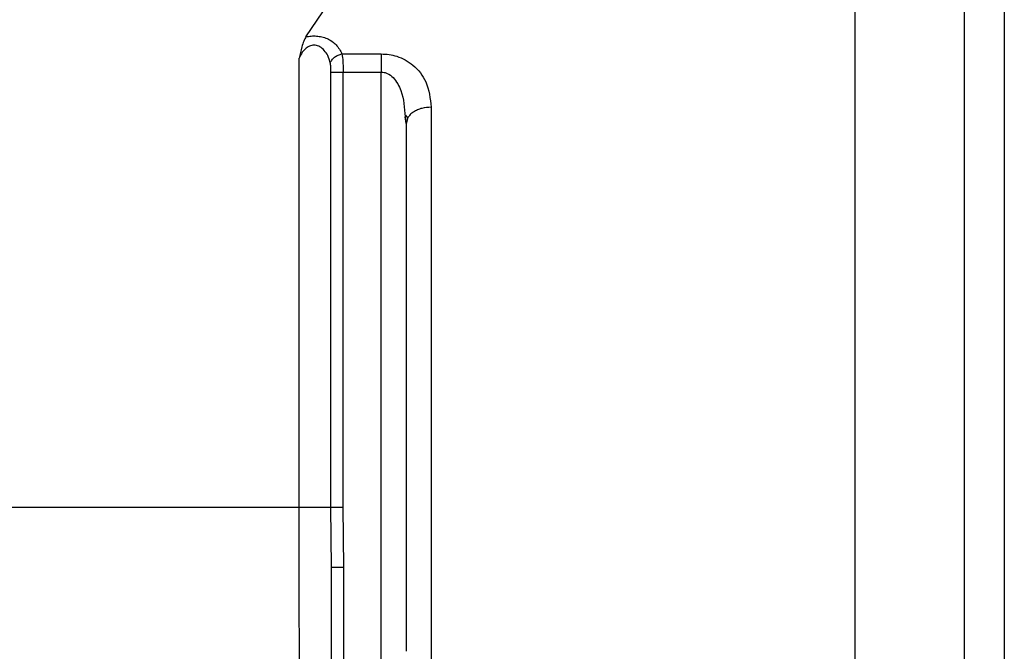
# Model space of a CAD drawing. Header units: inches. Extents: x 170 to 312, y 215 to 248.
# Tile 145 of 256: x 206.6754 to 206.7726, y 223.6182 to 223.6806. Entities that reach past the tile are written whole.
import ezdxf

# ---------------------------------------------------------------- set-up
doc = ezdxf.new("R2010")
doc.units = ezdxf.units.IN
doc.header["$LTSCALE"] = 0.25
doc.header["$MEASUREMENT"] = 0
doc.layers.add('MOTOR RH', color=7, linetype='Continuous')

msp = doc.modelspace()

# ---------------------------------------------------------------- linework, layer by layer
at = {"layer": 'MOTOR RH'}
for p, q in [((206.768642, 223.61177), (206.768643, 223.704364)), ((206.757817, 223.702876), (206.757815, 223.611771)), ((206.70363, 223.678886), (206.70586, 223.682184)), ((206.70295, 223.632434), (206.70295, 223.676778)), ((206.707182, 223.677208), (206.711064, 223.677208)), ((206.706099, 223.632434), (206.706099, 223.675421)), ((206.707298, 223.675421), (206.711064, 223.675421)), ((206.707298, 223.632434), (206.707298, 223.675421)), ((206.711063, 223.576384), (206.711064, 223.675421)), ((206.715985, 223.671951), (206.715984, 223.592127)), ((206.713525, 223.670325), (206.713417, 223.67099)), ((206.713417, 223.670988), (206.713525, 223.670323)), ((206.713695, 223.670885), (206.713493, 223.671164)), ((206.713698, 223.670922), (206.713525, 223.670323)), ((206.706142, 223.626536), (206.706099, 223.632434)), ((206.707373, 223.626536), (206.707298, 223.632434)), ((206.706141, 223.576384), (206.706142, 223.626536)), ((206.707372, 223.576384), (206.707373, 223.626536))]:
    msp.add_line(p, q, dxfattribs=at)
at = {"layer": 'MOTOR RH', "flags": 128}
msp.add_lwpolyline([(206.70295, 223.632434), (206.697543, 223.632434), (206.691428, 223.632434), (206.684655, 223.632434), (206.677282, 223.632434), (206.66937, 223.632434), (206.660984, 223.632434), (206.652195, 223.632434), (206.643075, 223.632434), (206.633702, 223.632434), (206.624153, 223.632434), (206.614509, 223.632434), (206.604848, 223.632435), (206.595253, 223.632435), (206.585802, 223.632435), (206.576575, 223.632435), (206.56765, 223.632435), (206.559099, 223.632435), (206.550996, 223.632436), (206.543406, 223.632436), (206.536394, 223.632436), (206.530018, 223.632436)], dxfattribs=at)
at = {"layer": 'MOTOR RH'}
for points, knots in [([(206.77258, 223.700426), (206.77258, 223.700426), (206.77258, 223.700574), (206.77258, 223.700064), (206.77258, 223.698817), (206.77258, 223.696597), (206.77258, 223.693552), (206.77258, 223.689693), (206.77258, 223.685057), (206.77258, 223.679705), (206.77258, 223.673683), (206.77258, 223.667067), (206.77258, 223.659919), (206.77258, 223.652324), (206.772579, 223.644358), (206.772579, 223.636112), (206.772579, 223.627673), (206.772579, 223.619127), (206.772579, 223.613438), (206.772579, 223.610593)], [0, 0, 0, 0, 0.0000093, 0.0625137, 0.1250082, 0.1875126, 0.250007, 0.3125114, 0.3750059, 0.4375103, 0.5000047, 0.5625089, 0.6250036, 0.6875077, 0.7500024, 0.8125068, 0.8750012, 0.9374981, 1, 1, 1, 1]), ([(206.70363, 223.678886), (206.703554, 223.678752), (206.70339, 223.678464), (206.703156, 223.67775), (206.703031, 223.677158), (206.70295, 223.676778)], [0, 0, 0, 0, 0.238398, 0.511108, 1, 1, 1, 1]), ([(206.70363, 223.678886), (206.7038, 223.678921), (206.704137, 223.678989), (206.704678, 223.678987), (206.705215, 223.678903), (206.705925, 223.678655), (206.706714, 223.678109), (206.707019, 223.677522), (206.707182, 223.677208)], [0, 0, 0, 0, 0.108367, 0.215346, 0.327773, 0.444471, 0.703936, 1, 1, 1, 1]), ([(206.706032, 223.676315), (206.70596, 223.67656), (206.705832, 223.676997), (206.705483, 223.677545), (206.705114, 223.677866), (206.704786, 223.678012), (206.704548, 223.678065), (206.70431, 223.678066), (206.703987, 223.678), (206.703598, 223.677781), (206.703208, 223.677349), (206.703043, 223.676983), (206.70295, 223.676778)], [0, 0, 0, 0, 0.175477, 0.313183, 0.432354, 0.483804, 0.531632, 0.576968, 0.623499, 0.726291, 0.847383, 1, 1, 1, 1]), ([(206.706032, 223.676315), (206.706074, 223.676414), (206.706161, 223.676617), (206.706439, 223.676891), (206.706792, 223.677107), (206.707054, 223.677175), (206.707182, 223.677208)], [0, 0, 0, 0, 0.2423588, 0.4990971, 0.756326, 1, 1, 1, 1]), ([(206.706099, 223.675421), (206.706098, 223.675593), (206.706096, 223.675908), (206.706052, 223.676188), (206.706032, 223.676315)], [0, 0, 0, 0, 0.545704, 1, 1, 1, 1]), ([(206.707182, 223.677208), (206.707216, 223.676974), (206.707269, 223.676607), (206.707294, 223.675967), (206.707297, 223.675608), (206.707298, 223.675421)], [0, 0, 0, 0, 0.460232, 0.720308, 1, 1, 1, 1]), ([(206.711064, 223.677208), (206.711323, 223.677197), (206.711847, 223.677174), (206.712658, 223.676972), (206.713467, 223.676626), (206.714579, 223.675855), (206.715734, 223.674322), (206.715894, 223.672809), (206.715985, 223.671951)], [0, 0, 0, 0, 0.080039, 0.161769, 0.263768, 0.372437, 0.64375, 1, 1, 1, 1]), ([(206.711064, 223.675421), (206.711165, 223.675414), (206.711372, 223.6754), (206.711795, 223.675242), (206.712474, 223.674702), (206.713262, 223.673254), (206.713357, 223.671873), (206.713417, 223.670988)], [0, 0, 0, 0, 0.051321, 0.105549, 0.23071, 0.507173, 1, 1, 1, 1]), ([(206.715985, 223.671951), (206.715676, 223.671929), (206.7152, 223.671895), (206.714626, 223.671693), (206.714234, 223.671482), (206.713909, 223.671223), (206.713768, 223.671022), (206.713698, 223.670922)], [0, 0, 0, 0, 0.314849, 0.484338, 0.657424, 0.830511, 1, 1, 1, 1]), ([(206.702988, 223.617226), (206.702977, 223.619581), (206.702955, 223.624284), (206.702951, 223.629719), (206.70295, 223.632434)], [0, 0, 0, 0, 0.50058, 1, 1, 1, 1])]:
    msp.add_open_spline(points, degree=3, knots=knots, dxfattribs=at)
for points in [[(206.711064, 223.677208), (206.711064, 223.677087), (206.711064, 223.676843), (206.711064, 223.6764), (206.711064, 223.675922), (206.711064, 223.675588), (206.711064, 223.675421)], [(206.706099, 223.675421), (206.706143, 223.675421), (206.706231, 223.675421), (206.706519, 223.675421), (206.706884, 223.675421), (206.70716, 223.675421), (206.707298, 223.675421)], [(206.713525, 223.670323), (206.713525, 223.666602), (206.713525, 223.659161), (206.713524, 223.646212), (206.713524, 223.632473), (206.713524, 223.622985), (206.713524, 223.618241)], [(206.706099, 223.632434), (206.706046, 223.632434), (206.705942, 223.632434), (206.705614, 223.632434), (206.705192, 223.632434), (206.7047, 223.632434), (206.704185, 223.632434), (206.703692, 223.632434), (206.703253, 223.632434), (206.703051, 223.632434), (206.70295, 223.632434)], [(206.707298, 223.632434), (206.70716, 223.632434), (206.706884, 223.632434), (206.706518, 223.632434), (206.706231, 223.632434), (206.706143, 223.632434), (206.706099, 223.632434)], [(206.706142, 223.626536), (206.706161, 223.626536), (206.706198, 223.626536), (206.706482, 223.626536), (206.706889, 223.626536), (206.707211, 223.626536), (206.707373, 223.626536)]]:
    msp.add_open_spline(points, degree=3, dxfattribs=at)

doc.saveas('drawing.dxf')
